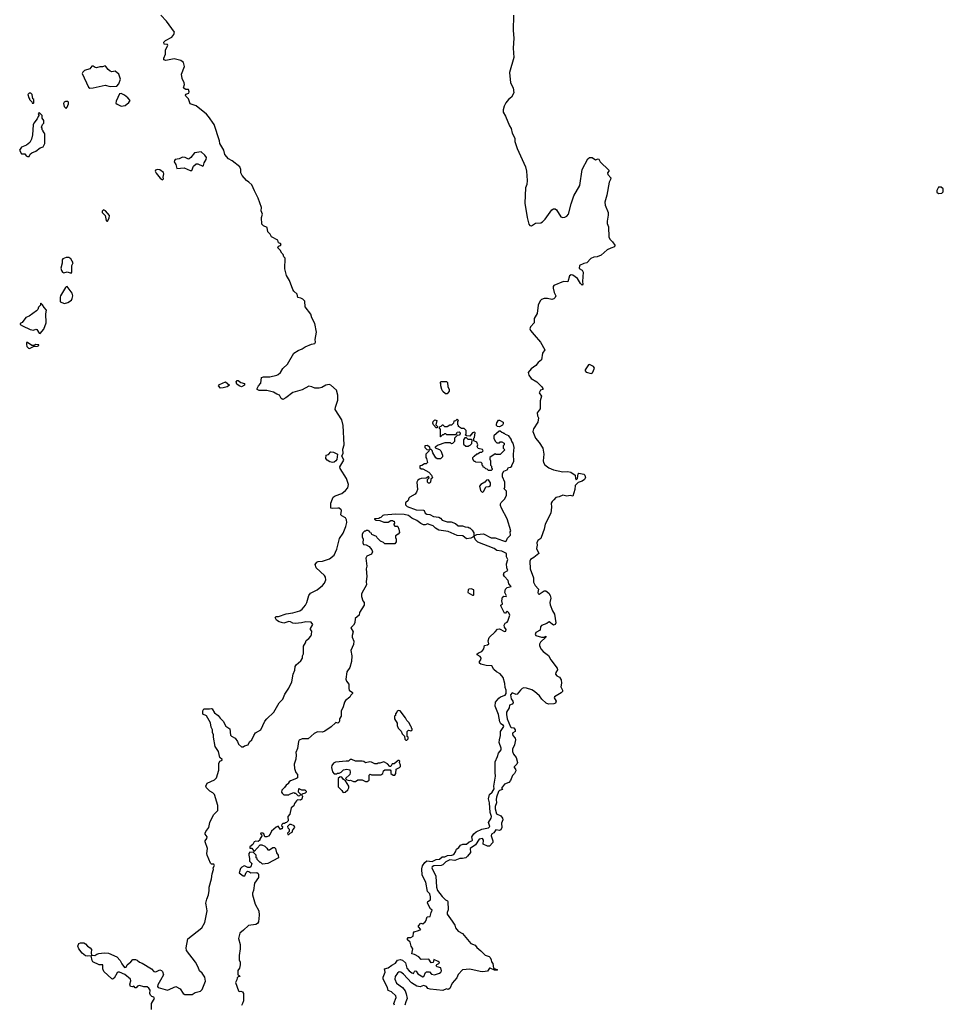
# Model space of a CAD drawing. Extents: x 1862350 to 2057294, y 212041 to 437318.
# Tile 105 of 256: x 1884772 to 1895731, y 313575 to 325263. Entities that reach past the tile are written whole.
import ezdxf

# ---------------------------------------------------------------- set-up
doc = ezdxf.new("R2010")
doc.units = 0

msp = doc.modelspace()

# ---------------------------------------------------------------- linework, layer by layer
at = {"layer": '0CON10XD'}
for points in [[(1888325, 320889), (1888275, 320887), (1888240, 320905), (1888205, 320911), (1888125, 320868), (1888015, 320839), (1887932, 320775), (1887895, 320756), (1887874, 320765), (1887857, 320807), (1887825, 320817), (1887785, 320841), (1887705, 320861), (1887615, 320862), (1887590, 320875), (1887589, 320885), (1887605, 320918), (1887632, 320948), (1887641, 321015), (1887665, 321024), (1887742, 321025), (1887825, 321042), (1887840, 321050), (1887865, 321075), (1887896, 321124), (1887949, 321175), (1888026, 321304), (1888077, 321335), (1888126, 321354), (1888161, 321380), (1888235, 321412), (1888275, 321421), (1888284, 321435), (1888280, 321465), (1888294, 321555), (1888276, 321655), (1888240, 321725), (1888226, 321766), (1888158, 321855), (1888155, 321920), (1888130, 321945), (1888107, 321957), (1888074, 321964), (1888063, 322005), (1888025, 322040), (1888012, 322062), (1887972, 322165), (1887940, 322225), (1887920, 322305), (1887922, 322432), (1887908, 322448), (1887900, 322475), (1887881, 322491), (1887862, 322525), (1887837, 322555), (1887844, 322576), (1887868, 322582), (1887873, 322595), (1887866, 322606), (1887844, 322614), (1887834, 322645), (1887762, 322685), (1887746, 322716), (1887717, 322745), (1887707, 322795), (1887665, 322817), (1887646, 322836), (1887643, 322915), (1887653, 322955), (1887638, 322995), (1887642, 323035), (1887603, 323145), (1887557, 323233), (1887525, 323302), (1887492, 323335), (1887465, 323352), (1887412, 323415), (1887398, 323445), (1887397, 323485), (1887383, 323515), (1887295, 323586), (1887251, 323611), (1887205, 323662), (1887195, 323712), (1887148, 323795), (1887144, 323825), (1887078, 324018), (1887014, 324115), (1886990, 324140), (1886865, 324240), (1886795, 324263), (1886774, 324325), (1886742, 324355), (1886738, 324365), (1886743, 324377), (1886779, 324391), (1886784, 324406), (1886775, 324435), (1886745, 324436), (1886725, 324444), (1886718, 324455), (1886726, 324494), (1886723, 324515), (1886699, 324565), (1886692, 324615), (1886726, 324706), (1886717, 324755), (1886685, 324779), (1886605, 324799), (1886505, 324779), (1886484, 324785), (1886484, 324805), (1886503, 324855), (1886504, 324906), (1886531, 324955), (1886525, 324970), (1886485, 324972), (1886484, 324995), (1886501, 325015), (1886578, 325055), (1886600, 325085), (1886608, 325115), (1886515, 325244), (1886447, 325317)], [(1890632, 325315), (1890629, 325135), (1890637, 325045), (1890629, 324925), (1890637, 324815), (1890586, 324635), (1890594, 324515), (1890629, 324455), (1890636, 324395), (1890609, 324345), (1890574, 324315), (1890542, 324275), (1890520, 324235), (1890508, 324192), (1890509, 324165), (1890538, 324118), (1890585, 324004), (1890605, 323970), (1890617, 323915), (1890647, 323855), (1890648, 323815), (1890675, 323735), (1890773, 323515), (1890786, 323465), (1890793, 323355), (1890788, 323305), (1890773, 323265), (1890767, 323085), (1890794, 322915), (1890815, 322834), (1890825, 322820), (1890845, 322816), (1890894, 322846), (1890955, 322853), (1890977, 322863), (1891006, 322894), (1891085, 323004), (1891105, 323019), (1891125, 323016), (1891141, 323005), (1891192, 322922), (1891215, 322913), (1891241, 322919), (1891265, 322930), (1891285, 322955), (1891314, 323076), (1891347, 323173), (1891419, 323295), (1891445, 323486), (1891515, 323613), (1891534, 323626), (1891565, 323628), (1891605, 323600), (1891635, 323612), (1891645, 323608), (1891661, 323575), (1891762, 323475), (1891762, 323465), (1891748, 323445), (1891749, 323425), (1891786, 323385), (1891784, 323365), (1891766, 323335), (1891739, 323181), (1891716, 323096), (1891721, 323061), (1891756, 322974), (1891756, 322944), (1891741, 322871), (1891742, 322845), (1891758, 322805), (1891763, 322683), (1891778, 322655), (1891808, 322625), (1891834, 322585), (1891829, 322565), (1891785, 322551), (1891741, 322529), (1891672, 322468), (1891625, 322448), (1891585, 322444), (1891551, 322429), (1891503, 322377), (1891465, 322369), (1891415, 322345), (1891411, 322311), (1891448, 322288), (1891458, 322265), (1891449, 322155), (1891453, 322125), (1891445, 322112), (1891425, 322130), (1891392, 322192), (1891335, 322232), (1891316, 322234), (1891296, 322224), (1891275, 322152), (1891223, 322157), (1891112, 322108), (1891104, 322096), (1891102, 322075), (1891114, 322024), (1891134, 321985), (1891127, 321965), (1891111, 321951), (1891085, 321943), (1891035, 321953), (1890995, 321953), (1890965, 321940), (1890946, 321924), (1890924, 321875), (1890911, 321775), (1890875, 321715), (1890877, 321665), (1890834, 321615), (1890826, 321595), (1890834, 321575), (1890875, 321521), (1890950, 321435), (1891004, 321345), (1890975, 321303), (1890965, 321227), (1890926, 321194), (1890895, 321157), (1890840, 321120), (1890807, 321075), (1890813, 321045), (1890841, 321005), (1890909, 320965), (1890969, 320905), (1890981, 320885), (1890978, 320875), (1890952, 320865), (1890938, 320835), (1890964, 320795), (1890948, 320738), (1890946, 320645), (1890914, 320595), (1890915, 320560), (1890929, 320535), (1890919, 320485), (1890867, 320405), (1890861, 320375), (1890891, 320295), (1890935, 320244), (1890978, 320175), (1890992, 320105), (1890984, 320025), (1890989, 320005), (1891005, 319980), (1891049, 319945), (1891105, 319920), (1891215, 319896), (1891278, 319898), (1891311, 319891), (1891362, 319855), (1891366, 319815), (1891375, 319800), (1891389, 319815), (1891397, 319873), (1891405, 319880), (1891465, 319867), (1891476, 319855), (1891485, 319830), (1891475, 319804), (1891445, 319784), (1891400, 319770), (1891363, 319735), (1891359, 319685), (1891335, 319607), (1891305, 319614), (1891265, 319606), (1891215, 319619), (1891175, 319598), (1891135, 319590), (1891110, 319565), (1891089, 319545), (1891078, 319525), (1891082, 319475), (1891073, 319407), (1891008, 319275), (1890996, 319215), (1890961, 319115), (1890955, 319104), (1890921, 319079), (1890907, 319055), (1890912, 319025), (1890905, 318985), (1890931, 318925), (1890872, 318878), (1890833, 318857), (1890824, 318835), (1890830, 318745), (1890867, 318637), (1890870, 318585), (1890888, 318545), (1890930, 318505), (1890921, 318465), (1890925, 318446), (1890935, 318444), (1890995, 318482), (1891015, 318485), (1891049, 318455), (1891067, 318427), (1891074, 318395), (1891064, 318344), (1891067, 318317), (1891093, 318245), (1891118, 318208), (1891132, 318105), (1891125, 318082), (1891105, 318077), (1891055, 318115), (1891045, 318113), (1891026, 318094), (1890965, 318072), (1890951, 318055), (1890948, 318015), (1890895, 317988), (1890888, 317965), (1890895, 317954), (1890965, 317935), (1890995, 317935), (1891017, 317945), (1891015, 317933), (1890952, 317875), (1890940, 317850), (1890941, 317835), (1890956, 317795), (1890984, 317765), (1891048, 317715), (1891076, 317665), (1891151, 317565), (1891155, 317545), (1891132, 317515), (1891129, 317495), (1891145, 317475), (1891178, 317458), (1891196, 317425), (1891203, 317387), (1891192, 317345), (1891211, 317305), (1891212, 317288), (1891199, 317271), (1891117, 317225), (1891116, 317215), (1891136, 317175), (1891130, 317150), (1891109, 317141), (1891045, 317138), (1891018, 317148), (1890966, 317196), (1890940, 317235), (1890880, 317290), (1890848, 317308), (1890785, 317329), (1890755, 317331), (1890735, 317324), (1890714, 317306), (1890675, 317258), (1890665, 317254), (1890615, 317271), (1890595, 317250), (1890603, 317203), (1890622, 317175), (1890626, 317155), (1890615, 317139), (1890585, 317125), (1890579, 317095), (1890549, 317045), (1890547, 317015), (1890557, 316965), (1890595, 316870), (1890605, 316860), (1890635, 316859), (1890652, 316835), (1890652, 316815), (1890625, 316799), (1890620, 316785), (1890625, 316765), (1890651, 316735), (1890656, 316715), (1890643, 316657), (1890620, 316605), (1890618, 316578), (1890633, 316545), (1890664, 316505), (1890680, 316445), (1890673, 316427), (1890638, 316395), (1890639, 316385), (1890655, 316367), (1890658, 316345), (1890642, 316315), (1890620, 316290), (1890597, 316233), (1890575, 316208), (1890525, 316188), (1890491, 316141), (1890500, 316125), (1890465, 316114), (1890455, 316102), (1890431, 316035), (1890426, 316006), (1890431, 315965), (1890416, 315925), (1890413, 315895), (1890430, 315835), (1890482, 315812), (1890502, 315785), (1890505, 315765), (1890490, 315725), (1890494, 315675), (1890482, 315645), (1890465, 315640), (1890423, 315647), (1890399, 315611), (1890372, 315595), (1890368, 315575), (1890386, 315515), (1890385, 315495), (1890348, 315452), (1890325, 315452), (1890273, 315475), (1890274, 315525), (1890265, 315542), (1890224, 315536), (1890179, 315470), (1890119, 315425), (1890121, 315379), (1890087, 315333), (1890066, 315315), (1890025, 315306), (1889995, 315307), (1889935, 315284), (1889875, 315290), (1889828, 315265), (1889795, 315230), (1889775, 315225), (1889685, 315219), (1889665, 315207), (1889662, 315195), (1889712, 315095), (1889716, 314966), (1889731, 314925), (1889784, 314855), (1889824, 314814), (1889849, 314805), (1889854, 314795), (1889855, 314695), (1889843, 314665), (1889843, 314645), (1889905, 314563), (1889934, 314515), (1889945, 314484), (1889975, 314445), (1890026, 314415), (1890125, 314298), (1890175, 314278), (1890198, 314248), (1890245, 314211), (1890295, 314160), (1890342, 314142), (1890355, 314130), (1890368, 314105), (1890371, 314081), (1890388, 314058), (1890396, 314006), (1890440, 313985), (1890435, 313980), (1890405, 313982), (1890355, 314006), (1890345, 314003), (1890325, 313968), (1890268, 313962), (1890235, 313964), (1890115, 313992), (1890025, 313983), (1889975, 313930), (1889959, 313891), (1889905, 313825), (1889875, 313764), (1889855, 313753), (1889835, 313758), (1889792, 313738), (1889644, 313754), (1889615, 313764), (1889599, 313785), (1889565, 313799), (1889525, 313783), (1889485, 313790), (1889422, 313832), (1889326, 313935), (1889295, 313956), (1889275, 313960), (1889256, 313945), (1889228, 313905), (1889223, 313875), (1889245, 313825), (1889314, 313775), (1889345, 313735), (1889359, 313699), (1889369, 313645), (1889353, 313603), (1889342, 313565)], [(1885605, 324448), (1885645, 324452), (1885786, 324484), (1885845, 324470), (1885925, 324472), (1885947, 324503), (1885969, 324555), (1885950, 324615), (1885905, 324652), (1885865, 324643), (1885845, 324650), (1885821, 324671), (1885795, 324709), (1885785, 324713), (1885755, 324702), (1885725, 324703), (1885685, 324690), (1885667, 324695), (1885645, 324712), (1885630, 324710), (1885605, 324680), (1885541, 324659), (1885520, 324640), (1885512, 324625), (1885590, 324460), (1885605, 324448)], [(1884935, 324270), (1884940, 324275), (1884940, 324315), (1884930, 324325), (1884920, 324375), (1884905, 324390), (1884885, 324390), (1884870, 324375), (1884880, 324335), (1884890, 324325), (1884890, 324315), (1884918, 324288), (1884922, 324272), (1884935, 324270)], [(1885975, 324238), (1886025, 324245), (1886069, 324281), (1886082, 324305), (1886056, 324336), (1886016, 324366), (1885975, 324385), (1885957, 324383), (1885916, 324295), (1885915, 324273), (1885929, 324259), (1885975, 324238)], [(1885325, 324210), (1885337, 324223), (1885352, 324265), (1885352, 324282), (1885342, 324292), (1885315, 324292), (1885300, 324285), (1885294, 324266), (1885302, 324232), (1885325, 324210)], [(1884865, 323638), (1884885, 323640), (1884898, 323665), (1884915, 323682), (1884965, 323702), (1885015, 323740), (1885050, 323755), (1885070, 323795), (1885072, 323902), (1885067, 323917), (1885050, 323935), (1885050, 323945), (1885040, 323955), (1885040, 323975), (1885030, 323985), (1885042, 324018), (1885060, 324035), (1885060, 324065), (1885040, 324095), (1885040, 324125), (1885005, 324160), (1884990, 324145), (1885000, 324135), (1885000, 324125), (1884990, 324115), (1884980, 324085), (1884940, 324035), (1884932, 324015), (1884923, 323897), (1884912, 323845), (1884892, 323805), (1884855, 323772), (1884792, 323748), (1884772, 323715), (1884792, 323672), (1884835, 323670), (1884850, 323645), (1884865, 323638)], [(1886795, 323471), (1886815, 323471), (1886835, 323525), (1886865, 323553), (1886885, 323553), (1886945, 323524), (1886955, 323531), (1886960, 323565), (1886986, 323604), (1886988, 323625), (1886971, 323655), (1886925, 323695), (1886848, 323682), (1886804, 323626), (1886785, 323610), (1886775, 323608), (1886736, 323626), (1886705, 323631), (1886665, 323611), (1886618, 323602), (1886608, 323592), (1886606, 323575), (1886627, 323545), (1886637, 323497), (1886724, 323506), (1886795, 323471)], [(1886465, 323363), (1886479, 323375), (1886474, 323395), (1886484, 323435), (1886479, 323449), (1886435, 323482), (1886407, 323483), (1886384, 323476), (1886378, 323465), (1886390, 323440), (1886440, 323380), (1886465, 323363)], [(1895675, 323201), (1895715, 323205), (1895731, 323219), (1895731, 323255), (1895706, 323276), (1895676, 323274), (1895654, 323236), (1895656, 323215), (1895675, 323201)], [(1885805, 322870), (1885815, 322873), (1885836, 322905), (1885838, 322938), (1885790, 322995), (1885765, 323007), (1885751, 322989), (1885752, 322975), (1885787, 322937), (1885798, 322878), (1885805, 322870)], [(1885385, 322252), (1885390, 322265), (1885390, 322345), (1885407, 322375), (1885397, 322395), (1885378, 322425), (1885355, 322440), (1885325, 322439), (1885285, 322426), (1885277, 322413), (1885276, 322374), (1885260, 322315), (1885270, 322285), (1885282, 322265), (1885295, 322258), (1885335, 322270), (1885385, 322252)], [(1885305, 321894), (1885343, 321907), (1885387, 321933), (1885397, 321953), (1885402, 321985), (1885395, 322017), (1885335, 322094), (1885325, 322093), (1885315, 322083), (1885255, 321986), (1885251, 321969), (1885253, 321913), (1885305, 321894)], [(1885015, 321538), (1885060, 321590), (1885086, 321664), (1885083, 321773), (1885091, 321815), (1885063, 321845), (1885045, 321880), (1885025, 321898), (1885020, 321895), (1885020, 321875), (1884995, 321850), (1884987, 321823), (1884972, 321805), (1884886, 321744), (1884845, 321727), (1884802, 321668), (1884780, 321655), (1884780, 321645), (1884805, 321627), (1884895, 321584), (1884935, 321579), (1884965, 321588), (1884976, 321586), (1885005, 321540), (1885015, 321538)], [(1884885, 321358), (1884895, 321362), (1884935, 321382), (1884985, 321388), (1885000, 321395), (1885000, 321405), (1884965, 321406), (1884943, 321397), (1884915, 321397), (1884865, 321430), (1884855, 321430), (1884852, 321408), (1884858, 321385), (1884875, 321363), (1884885, 321358)], [(1891555, 321062), (1891568, 321072), (1891592, 321125), (1891580, 321145), (1891535, 321168), (1891523, 321167), (1891480, 321105), (1891483, 321093), (1891495, 321080), (1891555, 321062)], [(1887155, 320890), (1887132, 320915), (1887145, 320932), (1887215, 320963), (1887262, 320925), (1887235, 320906), (1887185, 320894), (1887155, 320890)], [(1887405, 320903), (1887375, 320915), (1887350, 320935), (1887339, 320965), (1887351, 320979), (1887365, 320981), (1887398, 320958), (1887440, 320945), (1887440, 320925), (1887405, 320903)], [(1889845, 320820), (1889825, 320820), (1889795, 320850), (1889783, 320873), (1889770, 320915), (1889770, 320945), (1889760, 320955), (1889775, 320970), (1889835, 320970), (1889847, 320957), (1889852, 320905), (1889867, 320877), (1889870, 320855), (1889845, 320820)], [(1886336, 313515), (1886336, 313585), (1886370, 313645), (1886365, 313660), (1886339, 313669), (1886323, 313683), (1886316, 313705), (1886319, 313745), (1886306, 313766), (1886285, 313781), (1886245, 313784), (1886195, 313798), (1886170, 313790), (1886155, 313770), (1886142, 313772), (1886125, 313790), (1886105, 313782), (1886086, 313786), (1886080, 313815), (1886092, 313855), (1886087, 313875), (1886021, 313931), (1885958, 313958), (1885942, 313958), (1885930, 313950), (1885894, 313885), (1885875, 313874), (1885865, 313876), (1885772, 313965), (1885759, 313995), (1885758, 314045), (1885717, 314045), (1885641, 314081), (1885632, 314095), (1885619, 314149), (1885575, 314146), (1885555, 314151), (1885515, 314181), (1885474, 314235), (1885461, 314265), (1885475, 314298), (1885495, 314307), (1885534, 314306), (1885555, 314292), (1885576, 314266), (1885607, 314245), (1885623, 314225), (1885620, 314185), (1885625, 314160), (1885665, 314154), (1885689, 314171), (1885712, 314178), (1885776, 314186), (1885825, 314184), (1885925, 314140), (1885965, 314097), (1885984, 314055), (1886015, 314013), (1886035, 314018), (1886047, 314045), (1886092, 314078), (1886114, 314106), (1886145, 314108), (1886165, 314101), (1886195, 314074), (1886225, 314064), (1886338, 313995), (1886366, 313966), (1886389, 313961), (1886435, 313983), (1886455, 313977), (1886468, 313965), (1886480, 313925), (1886445, 313860), (1886410, 313805), (1886407, 313787), (1886416, 313776), (1886525, 313742), (1886625, 313786), (1886675, 313760), (1886712, 313705), (1886732, 313692), (1886819, 313691), (1886853, 313717), (1886918, 313732), (1886939, 313751), (1886978, 313852), (1886969, 313899), (1886936, 313946), (1886904, 313974), (1886891, 314015), (1886857, 314075), (1886750, 314215), (1886747, 314245), (1886769, 314351), (1886932, 314485), (1886970, 314545), (1886998, 314685), (1886983, 314757), (1886981, 314775), (1886991, 314825), (1887014, 314875), (1887021, 314925), (1887019, 314965), (1887049, 315065), (1887056, 315125), (1887072, 315175), (1887070, 315195), (1887082, 315225), (1887077, 315237), (1887048, 315238), (1887035, 315250), (1886998, 315345), (1886993, 315365), (1886999, 315425), (1886972, 315505), (1886973, 315517), (1886994, 315545), (1886996, 315565), (1886975, 315593), (1886974, 315605), (1886982, 315625), (1887018, 315675), (1887029, 315735), (1887073, 315825), (1887122, 315875), (1887122, 315935), (1887084, 316065), (1887066, 316085), (1887027, 316105), (1886989, 316145), (1886982, 316165), (1886995, 316199), (1887085, 316239), (1887109, 316265), (1887136, 316355), (1887136, 316435), (1887148, 316462), (1887175, 316473), (1887175, 316480), (1887146, 316506), (1887133, 316575), (1887092, 316635), (1887073, 316745), (1887073, 316775), (1887061, 316801), (1887062, 316835), (1887043, 316865), (1887036, 316916), (1886988, 316998), (1886945, 317020), (1886945, 317060), (1886956, 317084), (1887025, 317081), (1887045, 317087), (1887055, 317081), (1887084, 317034), (1887127, 317005), (1887150, 316970), (1887185, 316938), (1887218, 316878), (1887264, 316845), (1887272, 316772), (1887285, 316757), (1887328, 316735), (1887358, 316695), (1887368, 316665), (1887405, 316630), (1887425, 316630), (1887438, 316642), (1887483, 316657), (1887501, 316689), (1887528, 316715), (1887550, 316765), (1887572, 316798), (1887633, 316835), (1887680, 316935), (1887706, 316964), (1887787, 317045), (1887852, 317155), (1887895, 317198), (1887917, 317255), (1887964, 317326), (1888000, 317405), (1888018, 317495), (1888039, 317541), (1888042, 317585), (1888052, 317605), (1888109, 317651), (1888127, 317683), (1888128, 317712), (1888138, 317735), (1888138, 317825), (1888162, 317865), (1888170, 317895), (1888205, 317917), (1888227, 317945), (1888233, 317965), (1888237, 318005), (1888222, 318025), (1888222, 318035), (1888252, 318085), (1888232, 318112), (1888167, 318117), (1888115, 318103), (1888045, 318096), (1888015, 318099), (1887985, 318116), (1887965, 318120), (1887905, 318101), (1887850, 318115), (1887819, 318135), (1887803, 318165), (1887815, 318180), (1887843, 318177), (1887935, 318211), (1888014, 318224), (1888095, 318244), (1888124, 318265), (1888165, 318314), (1888181, 318345), (1888204, 318426), (1888223, 318457), (1888302, 318495), (1888367, 318545), (1888390, 318575), (1888404, 318615), (1888400, 318645), (1888389, 318665), (1888291, 318755), (1888277, 318795), (1888297, 318823), (1888315, 318832), (1888365, 318836), (1888448, 318862), (1888504, 318905), (1888535, 318977), (1888566, 319104), (1888611, 319169), (1888642, 319245), (1888654, 319295), (1888650, 319325), (1888638, 319348), (1888595, 319372), (1888582, 319385), (1888590, 319435), (1888586, 319446), (1888565, 319463), (1888546, 319464), (1888485, 319459), (1888464, 319465), (1888463, 319525), (1888484, 319576), (1888493, 319595), (1888515, 319611), (1888595, 319640), (1888637, 319673), (1888664, 319705), (1888674, 319744), (1888650, 319815), (1888576, 319935), (1888571, 319955), (1888618, 320035), (1888596, 320085), (1888610, 320115), (1888606, 320165), (1888621, 320215), (1888610, 320445), (1888594, 320515), (1888514, 320635), (1888519, 320665), (1888546, 320746), (1888546, 320806), (1888530, 320865), (1888466, 320926), (1888445, 320931), (1888405, 320923), (1888358, 320895), (1888325, 320889)], [(1890419, 317161), (1890459, 317211), (1890476, 317224), (1890534, 317245), (1890543, 317265), (1890546, 317305), (1890534, 317334), (1890530, 317385), (1890507, 317455), (1890475, 317500), (1890431, 317521), (1890400, 317550), (1890375, 317592), (1890307, 317597), (1890245, 317613), (1890228, 317625), (1890227, 317645), (1890245, 317665), (1890248, 317685), (1890235, 317704), (1890202, 317722), (1890200, 317735), (1890225, 317752), (1890255, 317762), (1890281, 317795), (1890286, 317834), (1890325, 317844), (1890338, 317855), (1890329, 317888), (1890341, 317929), (1890415, 317996), (1890441, 318029), (1890465, 318031), (1890525, 318000), (1890540, 318005), (1890546, 318025), (1890524, 318054), (1890520, 318075), (1890531, 318099), (1890555, 318110), (1890565, 318122), (1890587, 318195), (1890575, 318222), (1890555, 318240), (1890550, 318235), (1890535, 318220), (1890525, 318220), (1890480, 318305), (1890481, 318315), (1890500, 318330), (1890492, 318365), (1890501, 318409), (1890515, 318420), (1890543, 318417), (1890547, 318423), (1890528, 318465), (1890537, 318503), (1890555, 318521), (1890603, 318535), (1890578, 318565), (1890569, 318605), (1890523, 318653), (1890514, 318675), (1890519, 318701), (1890564, 318725), (1890553, 318755), (1890547, 318805), (1890564, 318855), (1890549, 318885), (1890547, 318925), (1890492, 318955), (1890434, 318964), (1890402, 318985), (1890209, 319059), (1890180, 319090), (1890166, 319125), (1890171, 319139), (1890198, 319152), (1890275, 319158), (1890365, 319114), (1890415, 319113), (1890502, 319082), (1890535, 319068), (1890545, 319074), (1890562, 319108), (1890597, 319145), (1890592, 319185), (1890598, 319195), (1890556, 319336), (1890488, 319465), (1890478, 319498), (1890478, 319515), (1890485, 319530), (1890525, 319570), (1890548, 319615), (1890550, 319635), (1890547, 319667), (1890520, 319695), (1890528, 319715), (1890527, 319773), (1890503, 319835), (1890500, 319875), (1890515, 319902), (1890555, 319920), (1890572, 319948), (1890595, 319950), (1890610, 319965), (1890610, 319975), (1890635, 320020), (1890630, 320105), (1890639, 320185), (1890628, 320235), (1890610, 320255), (1890602, 320285), (1890575, 320323), (1890535, 320340), (1890525, 320350), (1890515, 320350), (1890505, 320360), (1890492, 320362), (1890475, 320380), (1890462, 320378), (1890400, 320325), (1890398, 320295), (1890415, 320260), (1890435, 320240), (1890465, 320240), (1890475, 320250), (1890495, 320250), (1890520, 320235), (1890520, 320215), (1890510, 320205), (1890510, 320175), (1890530, 320155), (1890475, 320100), (1890425, 320100), (1890415, 320110), (1890350, 320065), (1890350, 320045), (1890360, 320025), (1890360, 319975), (1890370, 319965), (1890370, 319945), (1890380, 319935), (1890378, 319922), (1890365, 319910), (1890335, 319910), (1890318, 319928), (1890302, 319932), (1890288, 319948), (1890272, 319952), (1890270, 319965), (1890260, 319975), (1890260, 319995), (1890248, 320008), (1890185, 320010), (1890175, 320020), (1890165, 320020), (1890150, 320045), (1890150, 320065), (1890165, 320080), (1890195, 320110), (1890205, 320110), (1890235, 320130), (1890255, 320130), (1890270, 320145), (1890265, 320160), (1890212, 320172), (1890202, 320195), (1890208, 320215), (1890198, 320248), (1890160, 320265), (1890160, 320295), (1890167, 320303), (1890178, 320358), (1890168, 320368), (1890145, 320360), (1890115, 320320), (1890072, 320322), (1890060, 320335), (1890070, 320345), (1890070, 320385), (1890045, 320410), (1890015, 320410), (1889980, 320435), (1889980, 320445), (1889970, 320455), (1889970, 320495), (1889980, 320505), (1889965, 320520), (1889945, 320500), (1889922, 320498), (1889918, 320472), (1889895, 320450), (1889875, 320450), (1889845, 320430), (1889815, 320430), (1889798, 320448), (1889785, 320450), (1889768, 320432), (1889750, 320425), (1889750, 320415), (1889760, 320405), (1889760, 320315), (1889765, 320310), (1889792, 320338), (1889805, 320340), (1889815, 320350), (1889825, 320350), (1889835, 320340), (1889945, 320340), (1889958, 320352), (1889962, 320368), (1889985, 320370), (1889998, 320358), (1890000, 320345), (1889985, 320330), (1889962, 320328), (1889930, 320295), (1889930, 320255), (1889908, 320232), (1889895, 320230), (1889885, 320240), (1889815, 320240), (1889738, 320212), (1889702, 320188), (1889702, 320182), (1889755, 320160), (1889770, 320145), (1889790, 320095), (1889790, 320075), (1889765, 320050), (1889725, 320050), (1889711, 320061), (1889673, 320123), (1889668, 320148), (1889655, 320160), (1889642, 320162), (1889638, 320188), (1889607, 320207), (1889580, 320205), (1889580, 320185), (1889592, 320172), (1889605, 320160), (1889630, 320155), (1889628, 320142), (1889590, 320105), (1889590, 320065), (1889600, 320055), (1889610, 320005), (1889595, 319990), (1889575, 319990), (1889545, 319970), (1889522, 319968), (1889520, 319945), (1889535, 319930), (1889555, 319930), (1889625, 319890), (1889658, 319858), (1889670, 319825), (1889652, 319808), (1889648, 319775), (1889635, 319760), (1889622, 319762), (1889610, 319775), (1889610, 319805), (1889630, 319825), (1889625, 319840), (1889595, 319820), (1889535, 319817), (1889515, 319810), (1889498, 319795), (1889483, 319773), (1889492, 319685), (1889480, 319655), (1889465, 319632), (1889400, 319595), (1889390, 319585), (1889380, 319555), (1889352, 319528), (1889352, 319505), (1889368, 319485), (1889475, 319444), (1889565, 319440), (1889572, 319435), (1889582, 319405), (1889602, 319395), (1889639, 319388), (1889682, 319365), (1889745, 319359), (1889766, 319346), (1889785, 319321), (1889846, 319304), (1889891, 319301), (1889944, 319284), (1889975, 319254), (1890025, 319256), (1890057, 319243), (1890095, 319240), (1890105, 319230), (1890115, 319230), (1890143, 319203), (1890161, 319171), (1890162, 319128), (1890125, 319107), (1890075, 319101), (1890032, 319135), (1889965, 319141), (1889855, 319189), (1889745, 319202), (1889707, 319227), (1889679, 319255), (1889632, 319272), (1889615, 319279), (1889585, 319266), (1889565, 319268), (1889532, 319282), (1889485, 319320), (1889427, 319347), (1889385, 319377), (1889335, 319391), (1889235, 319392), (1889095, 319380), (1889083, 319377), (1889058, 319352), (1889045, 319350), (1889035, 319340), (1888982, 319338), (1888982, 319332), (1889003, 319323), (1889045, 319320), (1889095, 319300), (1889145, 319300), (1889175, 319320), (1889195, 319320), (1889205, 319310), (1889215, 319310), (1889220, 319285), (1889210, 319275), (1889210, 319265), (1889225, 319250), (1889255, 319250), (1889260, 319245), (1889272, 319215), (1889278, 319175), (1889263, 319157), (1889230, 319135), (1889230, 319115), (1889240, 319095), (1889240, 319065), (1889225, 319040), (1889105, 319040), (1889088, 319058), (1889052, 319072), (1889012, 319112), (1889008, 319128), (1888952, 319152), (1888948, 319168), (1888932, 319172), (1888928, 319188), (1888915, 319190), (1888905, 319200), (1888885, 319200), (1888875, 319190), (1888865, 319190), (1888845, 319170), (1888835, 319150), (1888834, 319126), (1888848, 319095), (1888842, 319055), (1888850, 319035), (1888885, 319030), (1888919, 319009), (1888951, 318971), (1888960, 318945), (1888945, 318920), (1888890, 318895), (1888878, 318872), (1888892, 318775), (1888884, 318745), (1888891, 318655), (1888883, 318595), (1888888, 318555), (1888833, 318457), (1888828, 318445), (1888828, 318415), (1888843, 318365), (1888858, 318345), (1888860, 318315), (1888803, 318227), (1888800, 318195), (1888752, 318155), (1888748, 318105), (1888733, 318077), (1888702, 318045), (1888730, 317995), (1888718, 317955), (1888718, 317935), (1888736, 317885), (1888734, 317846), (1888701, 317775), (1888713, 317713), (1888709, 317645), (1888688, 317575), (1888655, 317520), (1888643, 317435), (1888652, 317412), (1888678, 317375), (1888676, 317325), (1888682, 317305), (1888720, 317275), (1888720, 317265), (1888700, 317245), (1888689, 317221), (1888637, 317183), (1888625, 317160), (1888611, 317105), (1888587, 317055), (1888588, 316995), (1888567, 316965), (1888568, 316935), (1888561, 316919), (1888547, 316913), (1888525, 316919), (1888518, 316915), (1888470, 316870), (1888394, 316816), (1888365, 316806), (1888305, 316808), (1888265, 316790), (1888195, 316728), (1888125, 316726), (1888090, 316710)], [(1889725, 320420), (1889715, 320420), (1889682, 320452), (1889673, 320473), (1889678, 320495), (1889698, 320512), (1889720, 320505), (1889710, 320455), (1889730, 320435), (1889725, 320420)], [(1890465, 320430), (1890442, 320432), (1890430, 320445), (1890428, 320458), (1890433, 320477), (1890455, 320510), (1890465, 320510), (1890510, 320485), (1890510, 320465), (1890500, 320450), (1890465, 320430)], [(1890095, 320200), (1890105, 320210), (1890118, 320212), (1890138, 320232), (1890140, 320275), (1890135, 320280), (1890095, 320280), (1890075, 320300), (1890055, 320300), (1890040, 320275), (1890040, 320225), (1890065, 320200), (1890095, 320200)], [(1888485, 320006), (1888454, 320015), (1888419, 320035), (1888405, 320055), (1888408, 320092), (1888437, 320103), (1888465, 320132), (1888495, 320131), (1888543, 320105), (1888537, 320043), (1888525, 320025), (1888505, 320012), (1888485, 320006)], [(1890265, 319650), (1890280, 319665), (1890302, 319718), (1890337, 319723), (1890360, 319735), (1890360, 319765), (1890335, 319800), (1890312, 319798), (1890290, 319775), (1890244, 319746), (1890230, 319725), (1890240, 319675), (1890265, 319650)], [(1890155, 318430), (1890160, 318435), (1890160, 318495), (1890129, 318509), (1890100, 318505), (1890092, 318495), (1890090, 318465), (1890145, 318430), (1890155, 318430)], [(1889219, 313565), (1889211, 313585), (1889238, 313655), (1889236, 313675), (1889185, 313724), (1889145, 313738), (1889135, 313775), (1889085, 313875), (1889084, 313896), (1889109, 313955), (1889100, 313995), (1889145, 314007), (1889189, 314041), (1889232, 314065), (1889255, 314099), (1889285, 314107), (1889315, 314098), (1889349, 314069), (1889365, 314004), (1889395, 313972), (1889425, 313948), (1889445, 313943), (1889455, 313966), (1889465, 313971), (1889475, 313967), (1889495, 313936), (1889555, 313901), (1889566, 313904), (1889589, 313951), (1889601, 313959), (1889635, 313960), (1889660, 313935), (1889694, 313926), (1889755, 313946), (1889768, 313955), (1889776, 313974), (1889768, 314008), (1889725, 314019), (1889714, 314034), (1889721, 314049), (1889752, 314065), (1889750, 314075), (1889738, 314085), (1889685, 314108), (1889678, 314072), (1889655, 314066), (1889625, 314112), (1889535, 314106), (1889507, 314137), (1889455, 314168), (1889427, 314175), (1889437, 314235), (1889416, 314265), (1889405, 314314), (1889372, 314342), (1889372, 314358), (1889382, 314368), (1889415, 314369), (1889442, 314385), (1889445, 314425), (1889453, 314437), (1889505, 314450), (1889534, 314465), (1889506, 314495), (1889504, 314505), (1889533, 314537), (1889555, 314532), (1889585, 314556), (1889595, 314569), (1889599, 314589), (1889608, 314612), (1889644, 314616), (1889654, 314666), (1889666, 314694), (1889648, 314708), (1889612, 314775), (1889616, 314795), (1889645, 314817), (1889648, 314852), (1889639, 314885), (1889611, 314915), (1889593, 315025), (1889548, 315108), (1889542, 315185), (1889551, 315219), (1889581, 315259), (1889603, 315277), (1889665, 315269), (1889715, 315294), (1889755, 315299), (1889786, 315324), (1889815, 315326), (1889847, 315343), (1889901, 315345), (1889924, 315355), (1889945, 315385), (1889955, 315415), (1889981, 315435), (1890004, 315466), (1890032, 315478), (1890075, 315478), (1890105, 315505), (1890136, 315515), (1890144, 315525), (1890137, 315563), (1890161, 315598), (1890189, 315621), (1890254, 315656), (1890335, 315672), (1890349, 315685), (1890334, 315735), (1890367, 315785), (1890371, 315805), (1890354, 315854), (1890346, 315965), (1890333, 316015), (1890348, 316065), (1890380, 316095), (1890403, 316135), (1890398, 316165), (1890418, 316285), (1890413, 316325), (1890416, 316455), (1890442, 316515), (1890453, 316557), (1890485, 316595), (1890485, 316615), (1890463, 316685), (1890464, 316715), (1890479, 316765), (1890478, 316815), (1890518, 316872), (1890511, 316885), (1890483, 316903), (1890469, 316929), (1890452, 317015), (1890415, 317115), (1890419, 317161)], [(1889365, 316710), (1889380, 316725), (1889380, 316745), (1889370, 316755), (1889370, 316815), (1889385, 316830), (1889415, 316820), (1889428, 316832), (1889430, 316845), (1889422, 316852), (1889420, 316865), (1889412, 316872), (1889392, 316915), (1889364, 316944), (1889352, 316975), (1889285, 317060), (1889268, 317062), (1889250, 317055), (1889247, 317043), (1889230, 317025), (1889230, 317005), (1889220, 316995), (1889220, 316965), (1889252, 316912), (1889252, 316885), (1889263, 316853), (1889298, 316818), (1889310, 316785), (1889338, 316758), (1889342, 316722), (1889355, 316710), (1889365, 316710)], [(1888090, 316710), (1888080, 316695), (1888069, 316611), (1888047, 316565), (1888051, 316535), (1888047, 316485), (1888030, 316425), (1888033, 316373), (1888050, 316325), (1888070, 316305), (1888068, 316265), (1888056, 316254), (1887985, 316228), (1887970, 316215), (1887960, 316205), (1887960, 316195), (1887934, 316176), (1887913, 316147), (1887882, 316118), (1887880, 316095), (1887885, 316080), (1887905, 316060), (1887965, 316060), (1887975, 316070), (1888025, 316090), (1888035, 316080), (1888045, 316080), (1888075, 316050), (1888095, 316052), (1888110, 316065), (1888080, 316095), (1888083, 316137), (1888115, 316122), (1888155, 316120), (1888170, 316105), (1888170, 316095), (1888158, 316082), (1888122, 316068), (1888120, 316055), (1888128, 316045), (1888120, 316010), (1888105, 316000), (1888068, 316002), (1888055, 315992), (1888033, 315957), (1888025, 315930), (1887993, 315907), (1887976, 315834), (1887952, 315805), (1887958, 315752), (1887938, 315732), (1887925, 315730), (1887915, 315720), (1887895, 315720), (1887882, 315708), (1887880, 315695), (1887890, 315685), (1887885, 315660), (1887875, 315660), (1887865, 315650), (1887838, 315688), (1887815, 315680), (1887761, 315629), (1887746, 315594), (1887725, 315572), (1887705, 315562), (1887680, 315565), (1887668, 315598), (1887657, 315607), (1887632, 315608), (1887630, 315595), (1887640, 315590), (1887647, 315575), (1887620, 315535), (1887620, 315525), (1887602, 315508), (1887575, 315510), (1887555, 315502), (1887539, 315471), (1887504, 315446), (1887505, 315430), (1887525, 315430), (1887555, 315390), (1887625, 315468), (1887647, 315467), (1887682, 315452), (1887705, 315430), (1887715, 315410), (1887735, 315410), (1887775, 315438), (1887795, 315437), (1887807, 315425), (1887818, 315375), (1887838, 315345), (1887842, 315315), (1887715, 315248), (1887655, 315240), (1887635, 315260), (1887625, 315260), (1887590, 315295), (1887590, 315305), (1887580, 315315), (1887580, 315345), (1887548, 315378), (1887505, 315380), (1887490, 315365), (1887490, 315345), (1887500, 315305), (1887500, 315275), (1887528, 315245), (1887514, 315206), (1887505, 315200), (1887479, 315199), (1887447, 315217), (1887435, 315218), (1887410, 315205), (1887393, 315187), (1887378, 315135), (1887425, 315100), (1887445, 315100), (1887460, 315140), (1887475, 315154), (1887492, 315152), (1887516, 315136), (1887585, 315139), (1887600, 315130), (1887607, 315115), (1887605, 315080), (1887560, 315015), (1887548, 314925), (1887534, 314896), (1887533, 314875), (1887567, 314765), (1887609, 314685), (1887613, 314635), (1887607, 314555), (1887594, 314536), (1887575, 314524), (1887488, 314512), (1887426, 314454), (1887385, 314420), (1887368, 314355), (1887390, 314285), (1887390, 314235), (1887378, 314155), (1887378, 314105), (1887390, 314075), (1887390, 314045), (1887382, 314005), (1887360, 313975), (1887360, 313925), (1887378, 313918), (1887390, 313905), (1887365, 313900), (1887352, 313888), (1887350, 313865), (1887332, 313835), (1887368, 313735), (1887375, 313728), (1887395, 313730), (1887415, 313722), (1887427, 313705), (1887427, 313615), (1887418, 313585), (1887405, 313560)], [(1888735, 316220), (1888755, 316222), (1888785, 316238), (1888835, 316238), (1888875, 316222), (1888895, 316222), (1888920, 316235), (1888920, 316295), (1888932, 316308), (1888945, 316300), (1889059, 316301), (1889080, 316315), (1889090, 316345), (1889105, 316360), (1889168, 316358), (1889178, 316345), (1889178, 316315), (1889204, 316294), (1889225, 316297), (1889236, 316315), (1889240, 316365), (1889280, 316385), (1889292, 316398), (1889292, 316415), (1889280, 316445), (1889282, 316462), (1889275, 316470), (1889265, 316470), (1889215, 316430), (1889192, 316428), (1889175, 316400), (1889165, 316400), (1889135, 316430), (1889095, 316452), (1889045, 316438), (1889023, 316437), (1889015, 316430), (1888985, 316430), (1888945, 316450), (1888925, 316452), (1888875, 316440), (1888856, 316456), (1888835, 316463), (1888755, 316462), (1888715, 316480), (1888695, 316480), (1888675, 316460), (1888645, 316463), (1888521, 316449), (1888494, 316436), (1888478, 316412), (1888472, 316385), (1888483, 316333), (1888505, 316310), (1888535, 316310), (1888545, 316320), (1888565, 316320), (1888585, 316330), (1888613, 316357), (1888655, 316368), (1888688, 316358), (1888692, 316325), (1888688, 316305), (1888640, 316255), (1888655, 316240), (1888685, 316232), (1888697, 316237), (1888735, 316220)], [(1888615, 316088), (1888635, 316092), (1888667, 316123), (1888676, 316144), (1888676, 316166), (1888638, 316228), (1888614, 316244), (1888595, 316272), (1888573, 316277), (1888550, 316255), (1888550, 316155), (1888593, 316113), (1888605, 316092), (1888615, 316088)], [(1887965, 315590), (1887982, 315608), (1888005, 315620), (1888012, 315648), (1888037, 315675), (1888030, 315695), (1887995, 315710), (1887972, 315708), (1887950, 315685), (1887952, 315672), (1887970, 315655), (1887970, 315625), (1887950, 315605), (1887952, 315592), (1887965, 315590)]]:
    msp.add_lwpolyline(points, dxfattribs=at)

doc.saveas('drawing.dxf')
